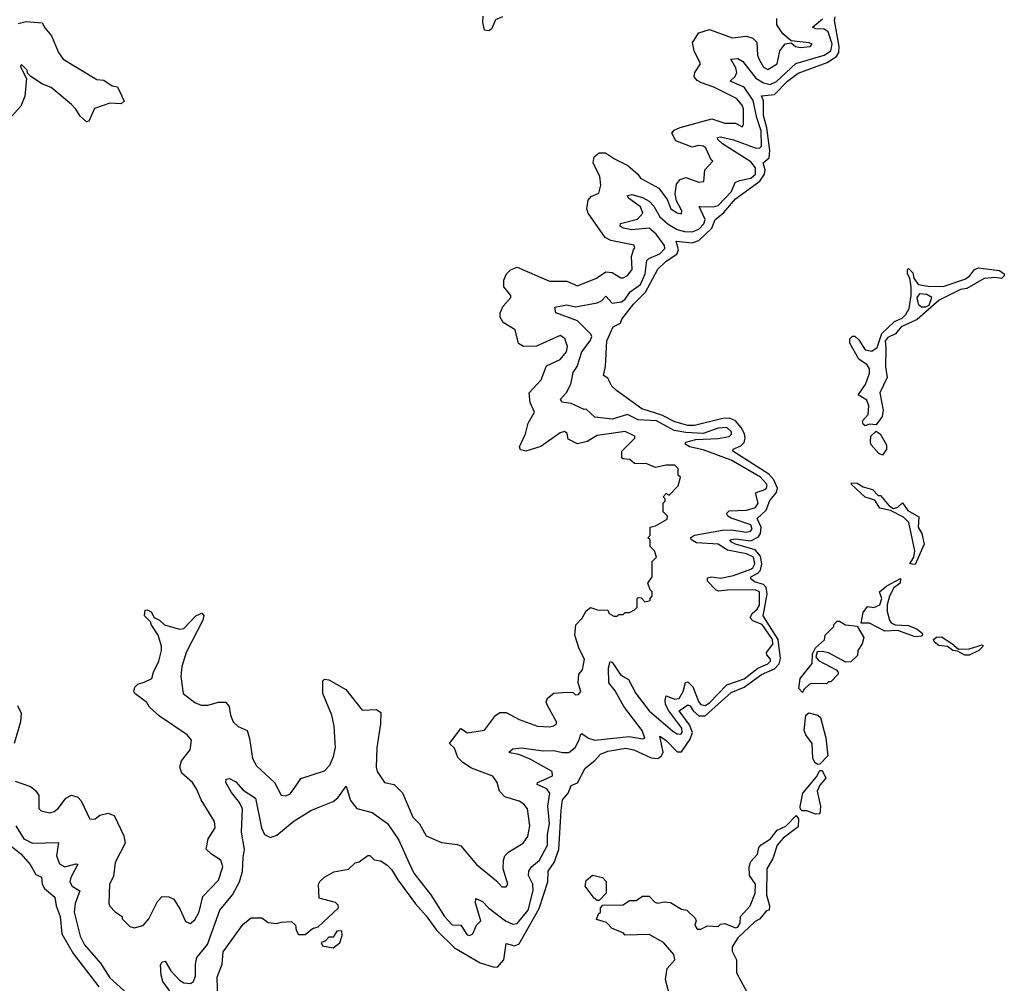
# Model space of a CAD drawing. Extents: x 2604950 to 2749250, y 940531 to 1028284.
# Tile 152 of 220: x 2681396 to 2685948, y 983367 to 987819. Entities that reach past the tile are written whole.
import ezdxf

# ---------------------------------------------------------------- set-up
doc = ezdxf.new("R2010")
doc.units = 0

msp = doc.modelspace()

# ---------------------------------------------------------------- linework, layer by layer
at = {"layer": '0CON05XD'}
for points in [[(2681389.3, 987800.7), (2681425, 987810), (2681500, 987805), (2681511.7, 987781.7), (2681543.3, 987745), (2681575, 987667.5), (2681596.1, 987636.1), (2681752.3, 987542.3), (2681785, 987540), (2681823.9, 987513.9), (2681848.3, 987508.3), (2681878.3, 987441.7), (2681865, 987430), (2681813, 987433), (2681741.7, 987408.3), (2681715, 987350), (2681705, 987347.5), (2681675, 987373.3), (2681655.8, 987405.8), (2681635, 987426.7), (2681541.2, 987505), (2681501.4, 987521.4), (2681446.7, 987556.7), (2681431.7, 987571.7), (2681430, 987585), (2681405, 987610), (2681400, 987605), (2681402.5, 987595), (2681427.5, 987547.5), (2681418.8, 987465), (2681401.2, 987418.8), (2681329.5, 987340.5)], [(2682093.6, 983325), (2682058.1, 983375), (2682048.9, 983405), (2682047.3, 983452.7), (2682055, 983466), (2682068.8, 983468.8), (2682094.6, 983424.6), (2682135, 983381.1), (2682155, 983368.9), (2682184.5, 983365.5), (2682198.6, 983375), (2682208.3, 983401.7), (2682208.2, 983455), (2682215, 983486.2), (2682264.1, 983545.9), (2682320.9, 983705), (2682378.8, 983775), (2682412.5, 983835), (2682426, 983884), (2682428.2, 983948.2), (2682434.4, 983985), (2682420.7, 984065), (2682425, 984172.5), (2682412.4, 984202.4), (2682375, 984248.8), (2682348.8, 984295), (2682350, 984310), (2682365, 984313.8), (2682395, 984298), (2682429.5, 984259.5), (2682485, 984222.5), (2682513.1, 984085), (2682527.8, 984055), (2682555, 984040), (2682585, 984050.9), (2682665, 984117.3), (2682745, 984166.4), (2682845, 984206.7), (2682865.9, 984224.1), (2682905, 984277.5), (2682925, 984211.2), (2682954, 984175), (2683025.4, 984155.4), (2683095.6, 984105), (2683148.9, 984028.9), (2683195.3, 983925.3), (2683218.5, 983875), (2683295.8, 983775.8), (2683359.1, 983675), (2683395, 983636.7), (2683435, 983635.5), (2683465, 983591.5), (2683475, 983587.3), (2683491.1, 983595), (2683507.3, 983635), (2683527.8, 983655), (2683503.2, 983736.8), (2683505, 983758.8), (2683535, 983744.4), (2683565, 983713.5), (2683641.4, 983655), (2683675, 983640.4), (2683695, 983642.7), (2683746.7, 983705), (2683770, 983795), (2683767.5, 983825), (2683747.3, 983865), (2683749.3, 983885), (2683761.3, 983905), (2683798.9, 983935), (2683835.3, 984005), (2683835.3, 984055), (2683845.2, 984105), (2683836.8, 984185), (2683846, 984245), (2683833.3, 984265), (2683787.5, 984285), (2683790, 984295), (2683821.6, 984308.4), (2683858.1, 984325), (2683856.5, 984345), (2683755, 984401.6), (2683703.4, 984423.4), (2683661.7, 984431.7), (2683656.2, 984435), (2683675, 984450.8), (2683715, 984454.5), (2683815, 984440.3), (2683865, 984442.2), (2683905, 984433.3), (2683935, 984433.9), (2683963.2, 984456.8), (2683984.1, 984495), (2683987.5, 984515), (2683995, 984520.6), (2684025, 984499.6), (2684055, 984490), (2684213.5, 984506.5), (2684275, 984495.7), (2684285, 984500), (2684272.8, 984535), (2684188.6, 984645), (2684148.1, 984718.1), (2684119.2, 984755), (2684117.7, 984825), (2684125, 984853.8), (2684135, 984850.8), (2684175, 984790), (2684210.9, 984770.9), (2684243.9, 984705), (2684305, 984626.2), (2684415, 984532.3), (2684435, 984519.1), (2684452.2, 984517.8), (2684458.5, 984525), (2684456.7, 984545), (2684396.7, 984625), (2684381.9, 984655), (2684379.1, 984675), (2684384.6, 984695.4), (2684425, 984679.6), (2684445, 984682.1), (2684462.9, 984715), (2684473.1, 984756.9), (2684485, 984760.4), (2684507.1, 984737.1), (2684535.4, 984665), (2684545, 984654.7), (2684565, 984650.8), (2684585, 984663.1), (2684665, 984745.9), (2684745, 984774), (2684807.9, 984822.1), (2684855, 984843.3), (2684866.7, 984855), (2684866.9, 984865), (2684849.5, 984885), (2684847.9, 984895), (2684876.7, 984933.3), (2684876, 984955), (2684828.4, 985025), (2684785, 985040.8), (2684773.2, 985055), (2684782, 985075), (2684805, 985096), (2684815, 985114.5), (2684815.7, 985175), (2684795, 985184.8), (2684666.2, 985183.8), (2684628.2, 985178.2), (2684615, 985182.5), (2684574.7, 985225), (2684575, 985240.5), (2684594.8, 985245.2), (2684635, 985239), (2684695, 985250.3), (2684775, 985280), (2684785, 985286.1), (2684793.9, 985305), (2684788.1, 985335), (2684755, 985350.9), (2684668.5, 985368.5), (2684625.1, 985395.1), (2684525, 985402), (2684501.2, 985415), (2684497.5, 985425), (2684515, 985436.7), (2684645, 985460.6), (2684685, 985461.6), (2684755, 985450.7), (2684774.3, 985455), (2684782.5, 985465), (2684775, 985485.2), (2684685.5, 985515.5), (2684668.8, 985525), (2684662.8, 985537.2), (2684675, 985549.1), (2684755, 985553.5), (2684796.5, 985565), (2684810, 985585), (2684797.2, 985632.8), (2684845, 985650.4), (2684851.3, 985665), (2684848.8, 985675), (2684820, 985705), (2684685, 985783.1), (2684555, 985831.5), (2684492.5, 985845), (2684472, 985858), (2684475, 985867.1), (2684521.1, 985878.9), (2684625, 985883.5), (2684675, 985892.7), (2684686.2, 985903.8), (2684686.7, 985915), (2684665, 985934), (2684625, 985932.3), (2684555, 985907.5), (2684475, 985911.4), (2684421.3, 985921.3), (2684340, 985965), (2684255, 985970.2), (2684205, 985994.7), (2684135, 985973.8), (2684055, 985982.9), (2684015, 986020), (2684005, 986017.5), (2683945.4, 986045.4), (2683901.5, 986051.5), (2683896, 986065), (2683923.9, 986096.1), (2683943.6, 986135), (2683955, 986188.8), (2683972.9, 986217.1), (2683995, 986284), (2684032.5, 986335), (2684040, 986355), (2684035.5, 986365.5), (2683975, 986426.9), (2683873.7, 986463.7), (2683870, 986490), (2683925, 986501.8), (2683965, 986492.7), (2684065, 986510), (2684085, 986519.6), (2684105, 986540.8), (2684135, 986509.1), (2684178.5, 986515), (2684195, 986527.3), (2684218.1, 986561.9), (2684266.2, 986595), (2684287.3, 986645), (2684295, 986705.5), (2684304.8, 986715.2), (2684355, 986736.3), (2684378.3, 986761.7), (2684375.8, 986775), (2684337.3, 986827.3), (2684305.1, 986855.2), (2684225, 986847.2), (2684186.2, 986855), (2684171.2, 986865), (2684173.4, 986876.6), (2684252.1, 986897.9), (2684275.9, 986925), (2684265, 986953.8), (2684210, 986995), (2684205, 987006.7), (2684225, 987011.8), (2684275, 986996.7), (2684305, 986980.3), (2684326.7, 986956.7), (2684355, 986908.4), (2684393.8, 986873.8), (2684435, 986849.5), (2684469.5, 986839.5), (2684505, 986839.3), (2684535, 986851.4), (2684558.9, 986875), (2684564.2, 986895), (2684536.2, 986955), (2684603.8, 986953.8), (2684625, 986959.8), (2684686.7, 987025), (2684703.3, 987066.7), (2684723.5, 987076.5), (2684775, 987086.7), (2684797, 987105), (2684797.2, 987135), (2684775, 987162.6), (2684644.5, 987245), (2684623.1, 987265), (2684621.4, 987275), (2684635, 987278), (2684695, 987263.8), (2684795, 987226.7), (2684815, 987225.4), (2684825.2, 987234.8), (2684824.2, 987305), (2684803.4, 987365), (2684786.4, 987445), (2684745, 987507), (2684680, 987535), (2684703.3, 987556.7), (2684710.5, 987575), (2684706.1, 987596.1), (2684682.9, 987637.1), (2684715, 987640), (2684738.8, 987625), (2684798.7, 987548.7), (2684835, 987526.7), (2684865, 987519), (2684895, 987533.9), (2684983.2, 987616.8), (2685115.1, 987654.9), (2685145.7, 987675), (2685152.1, 987705), (2685132.6, 987762.6), (2685115, 987774.4), (2685075.9, 987775.9), (2685060.8, 987785), (2685107.4, 987822.6)], [(2683628.3, 987831.7), (2683595, 987817.5), (2683577.5, 987775), (2683565, 987766.7), (2683545, 987770), (2683536.4, 987806.4), (2683538, 987835)], [(2683977.5, 984755), (2683980, 984795), (2683997.5, 984815), (2684007.5, 984865), (2683982.3, 984912.3), (2683962, 984975), (2683966.4, 985023.6), (2683996.1, 985053.9), (2684015, 985087.5), (2684035, 985102.5), (2684067, 985093), (2684115, 985090), (2684120, 985075), (2684143, 985063), (2684157.5, 985062.5), (2684165, 985070), (2684185, 985070), (2684195, 985080), (2684215, 985080), (2684238.3, 985091.7), (2684250, 985105), (2684250, 985145), (2684255, 985150), (2684268.3, 985148.3), (2684285, 985130), (2684310, 985135), (2684310, 985145), (2684320, 985155), (2684320, 985175), (2684310, 985185), (2684300, 985215), (2684320, 985245), (2684320, 985315), (2684340, 985335), (2684330, 985365), (2684310, 985385), (2684310, 985415), (2684300, 985425), (2684310, 985435), (2684310, 985475), (2684335, 985480), (2684388.3, 985511.7), (2684390, 985525), (2684370, 985545), (2684370, 985585), (2684380, 985595), (2684380, 985605), (2684370, 985615), (2684385, 985630), (2684398.3, 985621.7), (2684440, 985665), (2684450, 985705), (2684440, 985715), (2684440, 985745), (2684425, 985760), (2684385, 985760), (2684335, 985750), (2684295, 985767.5), (2684238.3, 985768.3), (2684217, 985787), (2684185, 985790), (2684180, 985795), (2684180, 985825), (2684240, 985885), (2684240, 985895), (2684195, 985916.7), (2684065, 985898), (2684019.5, 985870.5), (2683975, 985860), (2683930.7, 985880.7), (2683927, 985907), (2683915, 985916.7), (2683895, 985910), (2683805, 985846.2), (2683735, 985826), (2683711.2, 985831.2), (2683706.2, 985845), (2683734.2, 985905.8), (2683745.7, 985954.3), (2683776.2, 986005), (2683755, 986050), (2683751.2, 986095), (2683805.8, 986154.2), (2683830.7, 986219.3), (2683895, 986248.8), (2683924, 986285), (2683928.8, 986308.8), (2683915.8, 986345.8), (2683895, 986360), (2683785, 986310), (2683725, 986308.8), (2683702.3, 986322.3), (2683686.1, 986386.1), (2683630.5, 986420.5), (2683616.2, 986445), (2683616.7, 986465), (2683631.2, 986495), (2683666.2, 986535), (2683666.7, 986545), (2683634, 986585), (2683634, 986615), (2683645.8, 986644.2), (2683665, 986663.8), (2683695, 986676.2), (2683845, 986611.4), (2683925, 986610.8), (2683975, 986588.8), (2684062.5, 986625), (2684105, 986653.3), (2684135, 986651.2), (2684175, 986626.7), (2684185, 986626.2), (2684205, 986636.2), (2684227.1, 986665), (2684224.2, 986725), (2684233.9, 986756.1), (2684240, 986765), (2684236.7, 986776.7), (2684128.1, 986798.1), (2684102.2, 986812.2), (2684024, 986925), (2684018, 986945), (2684023.8, 986985), (2684037.5, 987002.5), (2684072.3, 987017.7), (2684082, 987055), (2684078.1, 987095), (2684047.3, 987157.3), (2684050.8, 987185), (2684075, 987204.4), (2684104.4, 987204.4), (2684145.6, 987175.6), (2684206.7, 987145), (2684253.3, 987105), (2684265.9, 987085.9), (2684350, 987040), (2684388.3, 986988.3), (2684406.2, 986945), (2684435, 986926.7), (2684455, 986922.5), (2684456.2, 986935), (2684432.3, 986982.3), (2684426, 987015), (2684431.7, 987058.3), (2684449.3, 987080.7), (2684475, 987090), (2684535, 987067.5), (2684558.3, 987071.7), (2684562.5, 987125), (2684600, 987165), (2684591.7, 987171.7), (2684568, 987225), (2684556.7, 987235), (2684533, 987237), (2684505, 987230), (2684428.8, 987258.8), (2684410, 987295), (2684421.2, 987308.8), (2684448.6, 987321.4), (2684595, 987360), (2684655, 987340.8), (2684705, 987340), (2684735, 987323.3), (2684742.5, 987335), (2684742, 987405), (2684735, 987423.3), (2684708.8, 987455), (2684605, 987506.7), (2684546.9, 987526.9), (2684527.5, 987537.5), (2684514.1, 987554.1), (2684516.2, 987575), (2684542.5, 987615), (2684513.3, 987675), (2684506.4, 987713.6), (2684535, 987757.5), (2684585, 987773.3), (2684690, 987735), (2684755, 987742), (2684785, 987733.8), (2684803.8, 987715), (2684806.2, 987655), (2684815, 987632.5), (2684835, 987600), (2684855, 987588.8), (2684896.7, 987615), (2684910, 987675), (2684935, 987707.5), (2684961.7, 987711.7), (2684982.5, 987695), (2685005, 987690), (2685050, 987695), (2685060, 987705), (2685045, 987712.5), (2684961.7, 987721.7), (2684923.6, 987753.6), (2684896.2, 987795), (2684896.2, 987825)], [(2683898.9, 984165), (2683905.5, 984215), (2683930.8, 984245), (2683945, 984280), (2683975, 984292.5), (2684009.5, 984360.5), (2684054.2, 984395.8), (2684080, 984425), (2684115, 984439.2), (2684197.5, 984452.5), (2684235.2, 984445.2), (2684315, 984408), (2684345, 984405.4), (2684362.9, 984417.1), (2684370.4, 984435), (2684355, 984508), (2684385, 984488.2), (2684435, 984436.5), (2684455, 984436.5), (2684495.2, 984495), (2684505.9, 984525), (2684491.5, 984561.5), (2684445, 984625.6), (2684485, 984652.7), (2684495, 984648.9), (2684509.5, 984625), (2684535, 984602.5), (2684565, 984602.1), (2684685, 984709.8), (2684745, 984734.8), (2684825, 984794.3), (2684885, 984819.6), (2684906.7, 984843.3), (2684912.8, 984867.2), (2684901.4, 984955), (2684832.7, 985065), (2684851, 985165), (2684847, 985195), (2684835, 985208.7), (2684792.1, 985222.1), (2684775.4, 985235), (2684775, 985245.3), (2684808.2, 985261.8), (2684820.8, 985275), (2684826.5, 985305), (2684820.9, 985340.9), (2684795, 985369), (2684705, 985396.2), (2684685.7, 985405), (2684679.2, 985415), (2684705, 985420.9), (2684775, 985411.1), (2684810.7, 985429.3), (2684820.5, 985445), (2684824.1, 985475), (2684805.5, 985515), (2684847.1, 985552.9), (2684863.3, 985596.7), (2684895.1, 985634.9), (2684898.5, 985655), (2684882.3, 985692.3), (2684858.6, 985718.6), (2684692, 985825), (2684693.8, 985835), (2684730.2, 985849.8), (2684744.5, 985865), (2684749.7, 985885), (2684746.4, 985905), (2684731.6, 985935), (2684704.6, 985965), (2684677.3, 985977.3), (2684646.1, 985976.1), (2684515, 985943.2), (2684485, 985944.1), (2684425, 985961.4), (2684365, 985991.5), (2684271.3, 986021.3), (2684154, 986105), (2684132.5, 986125), (2684115, 986162.5), (2684094.4, 986174.4), (2684103.7, 986216.3), (2684110.4, 986335), (2684139.5, 986400.5), (2684173.3, 986416.7), (2684180, 986435), (2684233.1, 986505), (2684289.5, 986560.5), (2684345, 986665.6), (2684385, 986703.8), (2684434.1, 986735.9), (2684441.5, 986755), (2684430, 986795), (2684505, 986788.4), (2684535, 986798.9), (2684594.7, 986855), (2684611.3, 986895), (2684623.1, 986905), (2684651.3, 986928.7), (2684705, 986991), (2684817.8, 987072.2), (2684839, 987105), (2684842.1, 987125), (2684832.9, 987157.1), (2684859.7, 987180.3), (2684864.1, 987215), (2684849.5, 987319.5), (2684834.3, 987375.7), (2684833.6, 987443.6), (2684825, 987467.5), (2684885, 987473.8), (2684944.7, 987535), (2684995, 987571.1), (2685128.2, 987621.8), (2685171.7, 987648.3), (2685182.9, 987667.1), (2685184.8, 987695), (2685163.1, 987815), (2685165, 987831.4)], [(2685305, 985942.5), (2685295, 985950), (2685292.5, 985965), (2685318.8, 985995), (2685321.2, 986035), (2685311.2, 986061.2), (2685272.5, 986085), (2685306, 986134), (2685323.8, 986185), (2685323.8, 986205), (2685313.9, 986223.9), (2685275, 986250), (2685233.3, 986325), (2685233.3, 986345), (2685245, 986356.7), (2685257, 986357), (2685275, 986340), (2685303.6, 986293.6), (2685335, 986287.5), (2685360, 986305), (2685380.7, 986369.3), (2685440, 986425), (2685475, 986440), (2685493, 986457), (2685507.5, 986485), (2685517.5, 986545), (2685517.5, 986585), (2685510, 986625), (2685500, 986645), (2685500, 986665), (2685505, 986670), (2685525, 986650), (2685530, 986625), (2685550, 986595), (2685595, 986587.5), (2685665, 986586.7), (2685765, 986620), (2685786.4, 986633.6), (2685810, 986665), (2685828.3, 986671.7), (2685925, 986660), (2685946.7, 986645), (2685947.5, 986635), (2685935, 986622.5), (2685905, 986627.5), (2685855, 986623.3), (2685775, 986577.5), (2685745, 986572.5), (2685646.4, 986523.6), (2685545, 986433.8), (2685470.8, 986399.2), (2685445, 986366.7), (2685408.8, 986351.2), (2685396.2, 986335), (2685399.3, 986300.7), (2685398.8, 986215), (2685406.7, 986165), (2685372.5, 986095), (2685387.5, 986015), (2685382.5, 985985), (2685355, 985947.5), (2685325, 985950), (2685305, 985942.5)], [(2685585, 986492.5), (2685600, 986500), (2685612.5, 986535), (2685589.3, 986549.3), (2685555, 986552.5), (2685542.5, 986535), (2685550, 986505), (2685565, 986492.5), (2685585, 986492.5)], [(2685385, 985807.5), (2685367.5, 985815), (2685332.5, 985855), (2685328.3, 985868.3), (2685330, 985895), (2685355, 985917.5), (2685373.3, 985905), (2685403.3, 985855), (2685403.3, 985835), (2685385, 985807.5)], [(2685535, 985302.5), (2685510, 985305), (2685530, 985335), (2685533.8, 985365), (2685506.1, 985496.1), (2685480.7, 985520.7), (2685421.7, 985551.7), (2685371.7, 985561.7), (2685349.3, 985599.3), (2685305, 985612.5), (2685241.7, 985671.7), (2685241.7, 985678.3), (2685267, 985677), (2685295, 985660), (2685338.3, 985648.3), (2685365, 985620), (2685375, 985620), (2685413.6, 985573.6), (2685435, 985560), (2685455, 985566.7), (2685477, 985587), (2685502, 985552), (2685552.5, 985522.5), (2685550, 985475), (2685566.7, 985445), (2685576.7, 985395), (2685535, 985302.5)], [(2685535, 984967.5), (2685455, 984996.7), (2685395, 984993.3), (2685325, 985031.2), (2685285, 985030), (2685295, 985080), (2685315, 985107.5), (2685345, 985103.3), (2685372.5, 985115), (2685381.2, 985145), (2685370, 985175), (2685405, 985202.5), (2685467.5, 985237.5), (2685466.7, 985215), (2685436.1, 985193.9), (2685416.7, 985155), (2685406.7, 985115), (2685406.7, 985085), (2685416.7, 985045), (2685425, 985032.5), (2685443.6, 985023.6), (2685505, 985020), (2685545, 985002.5), (2685567.5, 984985), (2685570, 984975), (2685565, 984970), (2685535, 984967.5)], [(2681375, 984300), (2681445, 984276), (2681468.3, 984258.3), (2681484, 984235), (2681483.8, 984175), (2681495, 984163.8), (2681535, 984153.8), (2681555, 984160), (2681575, 984176.7), (2681608.3, 984221.7), (2681635, 984236.2), (2681665, 984226.7), (2681680.5, 984210.5), (2681720, 984125), (2681745, 984126.7), (2681766.1, 984143.9), (2681805, 984153.3), (2681832, 984142), (2681877.7, 984047.7), (2681883.3, 984015), (2681837.5, 983925), (2681829.3, 983860.7), (2681811.2, 983825), (2681807.5, 983735), (2681813, 983723), (2681837, 983697), (2681870, 983675), (2681870, 983665), (2681905, 983630), (2681925, 983622.5), (2681966.4, 983633.6), (2681992.5, 983665), (2682032.5, 983745), (2682055, 983767.5), (2682085, 983766.7), (2682107.5, 983755), (2682137.7, 983707.7), (2682161.7, 983651.7), (2682183, 983643), (2682205, 983660), (2682225, 983697.5), (2682242.7, 983767.3), (2682315, 983843.8), (2682334.2, 983905), (2682325, 983936.2), (2682282.7, 983962.7), (2682257, 983987), (2682266.7, 984035), (2682300, 984085), (2682296.2, 984115), (2682234.1, 984214.1), (2682215, 984262.5), (2682193.9, 984293.9), (2682145, 984337.5), (2682136.2, 984365), (2682143.8, 984395), (2682183.8, 984445), (2682189.5, 984489.5), (2682170, 984515), (2682041.2, 984601.2), (2681995, 984642.5), (2681983.9, 984663.9), (2681927.5, 984705), (2681923.3, 984715), (2681927.5, 984735), (2681941.7, 984748.3), (2681971.7, 984758.3), (2682006.7, 984775), (2682014.2, 984805), (2682038.8, 984855), (2682051.2, 984905), (2682051.2, 984925), (2682036.2, 984975), (2682003.3, 985025), (2682002.5, 985035), (2681973.3, 985065), (2681975, 985090), (2681985, 985092.5), (2682003, 985083), (2682017, 985057), (2682042.5, 985045), (2682065, 985023.3), (2682135, 985003.3), (2682155, 985006.7), (2682210, 985065), (2682237.5, 985077.5), (2682246.2, 985066.2), (2682242, 985045), (2682166, 984895), (2682145, 984830), (2682140, 984785), (2682151.2, 984705), (2682205, 984663.8), (2682235, 984652), (2682265, 984651.2), (2682315, 984666.2), (2682347.5, 984665), (2682363.3, 984645), (2682370, 984605), (2682382.5, 984575), (2682405, 984553.3), (2682446.7, 984535), (2682458.3, 984498.3), (2682472.5, 984405), (2682490.9, 984370.9), (2682573.8, 984295), (2682605, 984236.7), (2682625, 984232.5), (2682645, 984241.2), (2682665, 984267.5), (2682695, 984313.3), (2682805, 984348.8), (2682828.8, 984375), (2682846, 984415), (2682855.9, 984455.9), (2682850, 984555), (2682838, 984605), (2682797.5, 984705), (2682797.5, 984765), (2682805, 984772.5), (2682825, 984768.8), (2682903.9, 984723.9), (2682979.3, 984629.3), (2683045, 984631.2), (2683065, 984617.5), (2683063.9, 984566.1), (2683046.7, 984455), (2683043.8, 984365), (2683048.8, 984345), (2683082.5, 984295), (2683127.5, 984285), (2683165, 984247.5), (2683213.8, 984135), (2683244.1, 984104.1), (2683275, 984047.5), (2683345, 984016.7), (2683418.3, 984008.3), (2683435, 984001.2), (2683506.7, 983915), (2683599.5, 983839.5), (2683625, 983813.3), (2683645, 983812.5), (2683652.5, 983825), (2683631.2, 983895), (2683632, 983935), (2683638.8, 983955), (2683656.7, 983975), (2683723.3, 984015), (2683744.2, 984045.8), (2683754.1, 984094.1), (2683742.5, 984172.5), (2683726.2, 984195), (2683705, 984208), (2683638.3, 984228.3), (2683613.9, 984253.9), (2683602.5, 984295), (2683583.6, 984323.6), (2683485, 984361.2), (2683445, 984386.2), (2683420.8, 984410.8), (2683405, 984452.5), (2683383.3, 984475), (2683435, 984543.3), (2683466.1, 984523.9), (2683545, 984536.7), (2683595.7, 984604.3), (2683615, 984617.5), (2683645, 984618), (2683705, 984586), (2683790, 984555), (2683845, 984552), (2683863.6, 984556.4), (2683877.5, 984565), (2683876.7, 984575), (2683835, 984650), (2683830, 984665), (2683836.4, 984683.6), (2683865, 984706.7), (2683925, 984712.5), (2683955, 984710), (2683965, 984700), (2683978.3, 984701.7), (2683990, 984715), (2683977.5, 984755)], [(2685015, 984710), (2684998.3, 984728.3), (2685003.3, 984775), (2685060, 984845), (2685060.7, 984889.3), (2685073.9, 984916.1), (2685116.4, 984953.6), (2685120, 984975), (2685160, 985015), (2685160, 985025), (2685175, 985040), (2685185, 985040), (2685213, 985023), (2685267, 985017), (2685297.5, 984965), (2685290, 984935), (2685270, 984905), (2685268.3, 984881.7), (2685238.3, 984851.7), (2685215, 984850), (2685135, 984893.3), (2685105, 984900), (2685082.5, 984897.5), (2685076.7, 984875), (2685088.3, 984858.3), (2685170, 984815), (2685180, 984805), (2685180, 984795), (2685145, 984760), (2685135, 984760), (2685125, 984750), (2685055, 984752.5), (2685045, 984747.5), (2685020, 984725), (2685015, 984710)], [(2685785, 984882.5), (2685765, 984882.5), (2685731.7, 984901.7), (2685710, 984905), (2685685, 984922.5), (2685645, 984927.5), (2685625, 984942.5), (2685620, 984955), (2685633.6, 984966.4), (2685657, 984967), (2685705, 984937.5), (2685735, 984910), (2685785, 984912.5), (2685845, 984930), (2685850, 984925), (2685830, 984905), (2685785, 984882.5)], [(2681385, 984650), (2681402.5, 984615), (2681399.2, 984575), (2681370, 984475)], [(2685085, 984377.5), (2685072.5, 984385), (2685062.5, 984405), (2685060, 984475), (2685030, 984515), (2685022.5, 984535), (2685030, 984605), (2685043.6, 984616.4), (2685085.9, 984605.9), (2685097.5, 984595), (2685121.7, 984501.7), (2685131.7, 984418.3), (2685095, 984380), (2685085, 984377.5)], [(2685075, 984147.5), (2685035, 984163.3), (2685013.3, 984163.3), (2685005, 984170), (2685003.9, 984183.9), (2685016.7, 984245), (2685078.8, 984321.2), (2685095, 984350), (2685105, 984350), (2685122.5, 984315), (2685095, 984282.5), (2685082.5, 984255), (2685097.5, 984185), (2685095, 984150), (2685075, 984147.5)], [(2682311.2, 983295), (2682308, 983395), (2682331.2, 983455), (2682337, 983513), (2682429.5, 983640.5), (2682465, 983670), (2682515, 983670), (2682545, 983647.5), (2682585, 983642.5), (2682605, 983650), (2682651.7, 983651.7), (2682670, 983635), (2682673, 983613), (2682685, 983592.5), (2682715, 983592.5), (2682749.3, 983620.7), (2682775, 983627.5), (2682870, 983715), (2682868.3, 983728.3), (2682855, 983740), (2682780, 983760), (2682777.5, 983825), (2682783, 983837), (2682805, 983857.5), (2682848.3, 983881.7), (2682916.1, 983893.9), (2682947, 983923), (2682965, 983927.5), (2683005, 983956.7), (2683015, 983956.7), (2683035, 983937.5), (2683065, 983933.3), (2683095, 983913.3), (2683115, 983893.3), (2683143.1, 983845), (2683225, 983733.8), (2683275, 983679.2), (2683322.8, 983612.8), (2683405, 983530), (2683525, 983461.8), (2683585, 983442.2), (2683605, 983441.4), (2683634.4, 983475), (2683645, 983550), (2683685, 983540.6), (2683705, 983549.5), (2683797.5, 983712.5), (2683836.7, 983835), (2683838.2, 983885), (2683866.5, 983925), (2683887.9, 983985), (2683898.9, 984165)], [(2684403.8, 983295), (2684381.2, 983385), (2684388.8, 983435), (2684424.2, 983475), (2684419.4, 983499.4), (2684372.5, 983555), (2684305, 983592.5), (2684195, 983590), (2684185, 983600), (2684135, 983620), (2684108.3, 983648.3), (2684061.7, 983661.7), (2684071.7, 983688.3), (2684080, 983695), (2684080, 983715), (2684091.7, 983728.3), (2684185, 983730), (2684215, 983750), (2684245, 983750), (2684275, 983770), (2684305, 983770), (2684331.2, 983741.2), (2684345, 983736.7), (2684375, 983742.5), (2684405, 983740), (2684455, 983710), (2684480, 983705), (2684518.3, 983668.3), (2684522.5, 983655), (2684517.5, 983635), (2684527.5, 983617.5), (2684545, 983617.5), (2684575, 983632.5), (2684625, 983630), (2684635, 983640), (2684655, 983642.5), (2684705, 983623.3), (2684715, 983626.2), (2684725.8, 983644.2), (2684727.5, 983675), (2684772.5, 983725), (2684796.4, 983783.6), (2684797.5, 983825), (2684770, 983865), (2684767.5, 983905), (2684775, 983930), (2684806.1, 983963.9), (2684813.3, 983995), (2684823.6, 984006.4), (2684865.9, 984034.1), (2684897.5, 984075), (2684937.5, 984092.5), (2684985, 984142.5), (2684996.1, 984126.1), (2684995, 984090), (2684925, 984037.5), (2684897.5, 984005), (2684877, 983943), (2684850, 983895), (2684847.5, 983775), (2684862.5, 983725), (2684860, 983705), (2684848.3, 983701.7), (2684816.4, 983663.6), (2684795, 983652.5), (2684715, 983577.5), (2684690, 983535), (2684690, 983515), (2684710, 983475), (2684710, 983415), (2684770, 983305)], [(2681377.1, 984095), (2681415, 984034.5), (2681455, 984013.6), (2681575, 984018), (2681566.1, 983955), (2681579.2, 983919.2), (2681605, 983905.4), (2681655, 983918.9), (2681665, 983916.7), (2681632, 983855), (2681627.5, 983835), (2681638.6, 983815), (2681674.4, 983794.4), (2681652.8, 983735), (2681647.5, 983695), (2681675.4, 983585), (2681695.3, 983545.3), (2681769.3, 983459.3), (2681812.6, 983392.6), (2681959.4, 983259.4)], [(2681347.5, 984007.5), (2681401.4, 983965), (2681444, 983915), (2681470, 983870), (2681496.5, 983856.5), (2681500, 983825), (2681510, 983805), (2681557.8, 983765), (2681564.2, 983725), (2681582.5, 983675), (2681590.9, 983595), (2681643.3, 983505), (2681760.8, 983350.8)], [(2684075, 983750), (2684065, 983750), (2684050.7, 983760.7), (2684010, 983815), (2684015, 983842.5), (2684043.9, 983866.1), (2684090, 983855), (2684107, 983837), (2684107, 983783), (2684075, 983750)], [(2682845, 983530), (2682876.1, 983553.9), (2682887, 983587), (2682885, 983610), (2682861.7, 983608.3), (2682845, 983580), (2682825, 983580), (2682808.3, 983561.7), (2682790, 983555), (2682795, 983540), (2682845, 983530)]]:
    msp.add_lwpolyline(points, dxfattribs=at)

doc.saveas('drawing.dxf')
